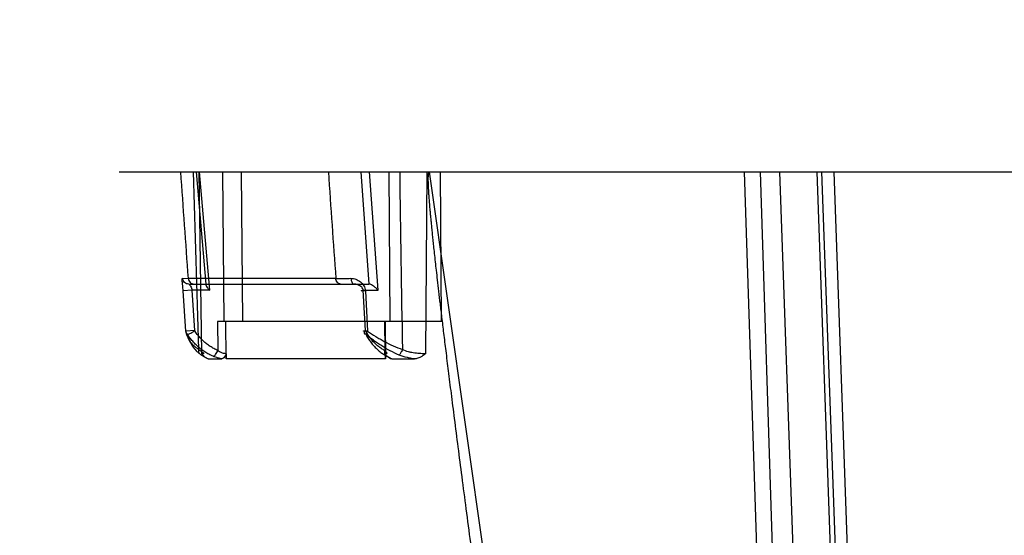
# Model space of a CAD drawing. Header units: millimetres. Extents: x 0 to 297, y 0 to 210.
# Tile 191 of 256: x 55.967 to 56.441, y 159.662 to 159.91. Entities that reach past the tile are written whole.
import ezdxf

# ---------------------------------------------------------------- set-up
doc = ezdxf.new("R2010")
doc.units = ezdxf.units.MM
doc.header["$LTSCALE"] = 16.335
doc.layers.get('0').update_dxf_attribs({"linetype": 'CONTINUOUS'})
doc.layers.add('AXES_REF', color=7, linetype='CONTINUOUS')
doc.layers.add('INTFCLR_144815', color=7, linetype='CONTINUOUS')

msp = doc.modelspace()

# ---------------------------------------------------------------- linework, layer by layer
at = {"color": 7, "linetype": 'Continuous'}
for radius in [5.8175, 5.817, 5.77975]:
    msp.add_circle((57.45473, 154.83398), radius, dxfattribs=at)
msp.add_arc((57.45473, 154.83398), 5.76, 278.277129, 261.722871, dxfattribs=at)
at = {"layer": 'AXES_REF', "color": 9, "linetype": 'Continuous'}
msp.add_circle((57.45473, 154.83398), 5.30671, dxfattribs=at)
at = {"layer": 'INTFCLR_144815', "color": 6, "linetype": 'Continuous'}
for p, q in [((56.01476, 159.83706), (57.07037, 159.83706)), ((56.05106, 159.76066), (56.04977, 159.78006)), ((56.13328, 159.76066), (56.1322, 159.78006)), ((56.16991, 159.76506), (56.06207, 159.76506)), ((56.06614, 159.74954), (56.06616, 159.74706)), ((56.1429, 159.74706), (56.14288, 159.74954)), ((56.05762, 159.74706), (56.06419, 159.74706)), ((56.1429, 159.74706), (56.14286, 159.74706)), ((56.14595, 159.74706), (56.1568, 159.74706))]:
    msp.add_line(p, q, dxfattribs=at)
at = {"layer": 'INTFCLR_144815', "color": 9, "linetype": 'Continuous'}
for p, q in [((56.0566, 159.78306), (56.05194, 159.83706)), ((56.05456, 159.74954), (56.05321, 159.83706)), ((56.05832, 159.78006), (56.0534, 159.83706)), ((56.06448, 159.83706), (56.06505, 159.76506)), ((56.07344, 159.83706), (56.07401, 159.76506)), ((56.13097, 159.83706), (56.13485, 159.78306)), ((56.13932, 159.78006), (56.13522, 159.83706)), ((56.14445, 159.83706), (56.14493, 159.76506)), ((56.16285, 159.83706), (56.16221, 159.74954)), ((56.16386, 159.83706), (56.27267, 159.0763)), ((56.16991, 159.76506), (56.16944, 159.83706)), ((56.31546, 159.83706), (56.33099, 159.36977)), ((56.3232, 159.83706), (56.33825, 159.36993)), ((56.33256, 159.83706), (56.3489, 159.36914)), ((56.35056, 159.83706), (56.36688, 159.36977)), ((56.36993, 159.36896), (56.35297, 159.83706)), ((56.35873, 159.83706), (56.37529, 159.36972)), ((56.04521, 159.78584), (56.04802, 159.78581)), ((56.119, 159.78581), (56.04802, 159.78581)), ((56.04817, 159.78306), (56.13486, 159.78306)), ((56.04977, 159.78006), (56.04553, 159.77987)), ((56.04681, 159.76047), (56.04553, 159.77987)), ((56.05832, 159.78006), (56.04977, 159.78006)), ((56.1322, 159.78006), (56.13932, 159.78006)), ((56.13325, 159.77987), (56.13428, 159.76047)), ((56.06207, 159.76506), (56.06218, 159.75112)), ((56.06619, 159.74706), (56.06605, 159.76506)), ((56.14244, 159.76506), (56.14253, 159.75112)), ((56.14275, 159.76506), (56.14286, 159.74706)), ((56.05106, 159.76066), (56.04681, 159.76047)), ((56.13341, 159.75892), (56.13428, 159.76047)), ((56.0544, 159.74892), (56.05762, 159.74706)), ((56.14286, 159.74706), (56.06619, 159.74706)), ((56.14369, 159.74832), (56.14595, 159.74706))]:
    msp.add_line(p, q, dxfattribs=at)
for centre, radius, start, end in [((45.01794, 159.01659), 11.05687, 3.98925, 4.255525), ((22.45153, 158.74101), 33.61676, 1.722695, 1.86843), ((63.72547, 160.34545), 7.62703, 183.821948, 184.207914), ((77.68622, 160.12231), 21.53838, 180.758821, 180.986196), ((56.1131, 162.53311), 2.74731, 270.12301, 270.27481)]:
    msp.add_arc(centre, radius, start, end, dxfattribs=at)
at = {"layer": 'INTFCLR_144815', "color": 7, "linetype": 'Continuous'}
msp.add_open_spline([(56.16386, 159.83706), (56.16351, 159.83707), (56.16345, 159.83591), (56.16334, 159.8349), (56.16333, 159.83352), (56.16335, 159.83224), (56.16339, 159.831), (56.16345, 159.82973), (56.16354, 159.82816), (56.16366, 159.82629), (56.16378, 159.82451), (56.16391, 159.82293), (56.16402, 159.82151), (56.16415, 159.81998), (56.1643, 159.81831), (56.16446, 159.81648), (56.16465, 159.8145), (56.16486, 159.81233), (56.16509, 159.80994), (56.16536, 159.80729), (56.16566, 159.8044), (56.16599, 159.80125), (56.16638, 159.79766), (56.16681, 159.79375), (56.16729, 159.78949), (56.16783, 159.78478), (56.16845, 159.77938), (56.16916, 159.77339), (56.16996, 159.76667), (56.17087, 159.75915), (56.17193, 159.75056), (56.17312, 159.74093), (56.17449, 159.73006), (56.17604, 159.71785), (56.17776, 159.70449), (56.17963, 159.69), (56.18164, 159.67463), (56.1838, 159.65827), (56.18606, 159.64115), (56.18844, 159.62333), (56.1909, 159.60491), (56.19348, 159.58575), (56.19619, 159.56572), (56.199, 159.54497), (56.20189, 159.52377), (56.20484, 159.50219), (56.20787, 159.48006), (56.21103, 159.45703), (56.21319, 159.44138), (56.2143, 159.43336)], degree=3, knots=[0, 0, 0, 0, 0.002642, 0.005444, 0.008855, 0.012324, 0.015058, 0.017945, 0.021701, 0.026657, 0.03176, 0.034814, 0.038335, 0.042252, 0.04618, 0.050697, 0.05575, 0.060856, 0.066728, 0.073506, 0.080481, 0.088089, 0.096891, 0.107105, 0.117023, 0.128542, 0.142028, 0.157035, 0.173004, 0.191956, 0.212854, 0.236738, 0.26349, 0.293619, 0.327404, 0.362747, 0.401313, 0.441639, 0.484396, 0.528547, 0.57414, 0.621368, 0.671028, 0.723065, 0.775714, 0.828741, 0.883548, 0.940364, 1, 1, 1, 1], dxfattribs=at)
at = {"layer": 'INTFCLR_144815', "color": 9, "linetype": 'Continuous'}
for points, knots in [([(56.04553, 159.77987), (56.0455, 159.78028), (56.04543, 159.78108), (56.04529, 159.78235), (56.04512, 159.78383), (56.04497, 159.78476), (56.04501, 159.78584), (56.04521, 159.78584)], [0, 0, 0, 0, 0.20381, 0.39603, 0.644827, 0.902071, 1, 1, 1, 1]), ([(56.04817, 159.78306), (56.04782, 159.78306), (56.04707, 159.7832), (56.0461, 159.78381), (56.04543, 159.78474), (56.04524, 159.78548), (56.04521, 159.78584)], [0, 0, 0, 0, 0.240119, 0.498612, 0.757936, 1, 1, 1, 1]), ([(56.04802, 159.78581), (56.04805, 159.78546), (56.04822, 159.78474), (56.04897, 159.78355), (56.05004, 159.78306), (56.0507, 159.78306)], [0, 0, 0, 0, 0.255612, 0.522137, 1, 1, 1, 1]), ([(56.04817, 159.78306), (56.04832, 159.78306), (56.04864, 159.7826), (56.04931, 159.78176), (56.04968, 159.78074), (56.04977, 159.78006)], [0, 0, 0, 0, 0.12976, 0.406106, 1, 1, 1, 1]), ([(56.12129, 159.78306), (56.12071, 159.78306), (56.11944, 159.7838), (56.11904, 159.78511), (56.119, 159.78581)], [0, 0, 0, 0, 0.455538, 1, 1, 1, 1]), ([(56.12628, 159.78584), (56.12667, 159.78584), (56.12749, 159.78576), (56.12868, 159.78542), (56.12982, 159.78489), (56.13088, 159.78418), (56.1318, 159.7833), (56.1328, 159.78194), (56.1332, 159.7807), (56.13325, 159.77987)], [0, 0, 0, 0, 0.11989, 0.243617, 0.369457, 0.497233, 0.624296, 0.751606, 1, 1, 1, 1]), ([(56.12628, 159.78584), (56.12629, 159.78549), (56.1264, 159.78446), (56.1271, 159.78306), (56.12785, 159.78306)], [0, 0, 0, 0, 0.318547, 1, 1, 1, 1]), ([(56.1322, 159.78006), (56.13214, 159.7806), (56.13163, 159.78146), (56.13016, 159.7826), (56.12881, 159.78306), (56.12785, 159.78306)], [0, 0, 0, 0, 0.290759, 0.485676, 1, 1, 1, 1]), ([(56.13325, 159.77987), (56.13304, 159.77986), (56.13247, 159.77984), (56.13039, 159.77981), (56.13186, 159.78003), (56.1322, 159.78006)], [0, 0, 0, 0, 0.202507, 0.666322, 1, 1, 1, 1]), ([(56.0531, 159.7516), (56.05266, 159.75186), (56.0518, 159.75241), (56.0503, 159.75365), (56.04877, 159.75543), (56.04749, 159.75785), (56.04699, 159.75959), (56.04681, 159.76047)], [0, 0, 0, 0, 0.138706, 0.271331, 0.520672, 0.759735, 1, 1, 1, 1]), ([(56.04757, 159.75892), (56.04796, 159.75892), (56.04868, 159.7592), (56.04984, 159.75979), (56.05062, 159.7603), (56.05106, 159.76066)], [0, 0, 0, 0, 0.295742, 0.566063, 1, 1, 1, 1]), ([(56.04757, 159.75892), (56.0478, 159.75793), (56.0484, 159.75599), (56.04982, 159.75328), (56.05145, 159.75127), (56.05304, 159.74985), (56.05393, 159.74922), (56.0544, 159.74892)], [0, 0, 0, 0, 0.244822, 0.487043, 0.735739, 0.865788, 1, 1, 1, 1]), ([(56.13428, 159.76047), (56.13385, 159.76045), (56.13328, 159.76041), (56.13261, 159.76046), (56.13237, 159.76042), (56.1322, 159.76053), (56.13254, 159.76056), (56.13277, 159.76061), (56.1331, 159.76064), (56.13328, 159.76066)], [0, 0, 0, 0, 0.42047, 0.561779, 0.643917, 0.663477, 0.715646, 0.83044, 1, 1, 1, 1]), ([(56.13328, 159.76066), (56.13297, 159.76038), (56.13214, 159.75973), (56.13304, 159.75891), (56.13341, 159.75892)], [0, 0, 0, 0, 0.522615, 1, 1, 1, 1]), ([(56.14253, 159.75112), (56.142, 159.75139), (56.14095, 159.752), (56.13945, 159.75307), (56.13802, 159.75431), (56.13668, 159.75569), (56.13543, 159.75722), (56.13429, 159.75888), (56.1336, 159.76005), (56.13328, 159.76066)], [0, 0, 0, 0, 0.13333, 0.269479, 0.4089, 0.551747, 0.697958, 0.847397, 1, 1, 1, 1]), ([(56.14949, 159.74892), (56.14803, 159.74953), (56.14516, 159.75088), (56.14173, 159.75287), (56.13907, 159.75462), (56.13648, 159.75644), (56.13462, 159.75791), (56.13341, 159.75892)], [0, 0, 0, 0, 0.24967, 0.500011, 0.625913, 0.751557, 1, 1, 1, 1]), ([(56.13428, 159.76047), (56.13555, 159.75956), (56.13752, 159.75826), (56.14022, 159.75664), (56.143, 159.75509), (56.14657, 159.75332), (56.14953, 159.75213), (56.15103, 159.7516)], [0, 0, 0, 0, 0.246444, 0.371597, 0.497352, 0.748401, 1, 1, 1, 1]), ([(56.0544, 159.74892), (56.05392, 159.74905), (56.05299, 159.74986), (56.05298, 159.75103), (56.0531, 159.7516)], [0, 0, 0, 0, 0.461114, 1, 1, 1, 1]), ([(56.0531, 159.7516), (56.05337, 159.75138), (56.05385, 159.75101), (56.05458, 159.75046), (56.05508, 159.75014), (56.05572, 159.7495), (56.05486, 159.74953), (56.05456, 159.74954)], [0, 0, 0, 0, 0.261118, 0.469774, 0.678869, 0.770528, 1, 1, 1, 1]), ([(56.05992, 159.74832), (56.0604, 159.74832), (56.0614, 159.74937), (56.06193, 159.75041), (56.06218, 159.75112)], [0, 0, 0, 0, 0.390085, 1, 1, 1, 1]), ([(56.06614, 159.74954), (56.06574, 159.74954), (56.06496, 159.74969), (56.06358, 159.75013), (56.06267, 159.75069), (56.06218, 159.75112)], [0, 0, 0, 0, 0.276807, 0.546408, 1, 1, 1, 1]), ([(56.14253, 159.75112), (56.14239, 159.75063), (56.14227, 159.74975), (56.14272, 159.74858), (56.1434, 159.74832), (56.14369, 159.74832)], [0, 0, 0, 0, 0.442967, 0.748897, 1, 1, 1, 1]), ([(56.14253, 159.75112), (56.14266, 159.75099), (56.14297, 159.75067), (56.1433, 159.75027), (56.14367, 159.74982), (56.14332, 159.7495), (56.14306, 159.74954), (56.14288, 159.74954)], [0, 0, 0, 0, 0.227475, 0.526327, 0.68835, 0.792953, 1, 1, 1, 1]), ([(56.15103, 159.7516), (56.15091, 159.7513), (56.15061, 159.75058), (56.15013, 159.74968), (56.14971, 159.74907), (56.14949, 159.74892)], [0, 0, 0, 0, 0.311887, 0.743582, 1, 1, 1, 1]), ([(56.1568, 159.74706), (56.15635, 159.74712), (56.15523, 159.74729), (56.15275, 159.74779), (56.15077, 159.7484), (56.14949, 159.74892)], [0, 0, 0, 0, 0.180072, 0.452234, 1, 1, 1, 1]), ([(56.16221, 159.74954), (56.16184, 159.74953), (56.16106, 159.74954), (56.15981, 159.74959), (56.15844, 159.74969), (56.157, 159.74985), (56.1555, 159.7501), (56.15347, 159.75058), (56.15197, 159.75113), (56.15103, 159.7516)], [0, 0, 0, 0, 0.09567, 0.206219, 0.326337, 0.454366, 0.586803, 0.723851, 1, 1, 1, 1]), ([(56.06419, 159.74706), (56.06356, 159.74718), (56.06252, 159.74742), (56.0611, 159.74786), (56.06031, 159.74816), (56.05992, 159.74832)], [0, 0, 0, 0, 0.428424, 0.719466, 1, 1, 1, 1])]:
    msp.add_open_spline(points, degree=3, knots=knots, dxfattribs=at)
at = {"layer": 'INTFCLR_144815', "color": 6, "linetype": 'Continuous'}
for points, knots in [([(56.0566, 159.78306), (56.05622, 159.78306), (56.05675, 159.78172), (56.05742, 159.78106), (56.058, 159.78039), (56.05832, 159.78006)], [0, 0, 0, 0, 0.314191, 0.617649, 1, 1, 1, 1]), ([(56.13932, 159.78006), (56.13898, 159.78047), (56.13828, 159.78119), (56.13721, 159.78206), (56.13611, 159.78273), (56.13531, 159.78306), (56.13486, 159.78306)], [0, 0, 0, 0, 0.287666, 0.549559, 0.752042, 1, 1, 1, 1]), ([(56.05992, 159.74832), (56.05923, 159.74862), (56.05786, 159.74928), (56.05588, 159.75045), (56.05398, 159.75181), (56.05218, 159.75335), (56.05049, 159.75506), (56.04894, 159.75691), (56.04801, 159.75823), (56.04757, 159.75892)], [0, 0, 0, 0, 0.136685, 0.275993, 0.417006, 0.561409, 0.70654, 0.852647, 1, 1, 1, 1]), ([(56.06218, 159.75112), (56.06154, 159.75139), (56.06029, 159.752), (56.05849, 159.75306), (56.05678, 159.7543), (56.05517, 159.75568), (56.05366, 159.75721), (56.05228, 159.75887), (56.05145, 159.76005), (56.05106, 159.76066)], [0, 0, 0, 0, 0.139665, 0.280192, 0.421876, 0.564774, 0.708801, 0.853867, 1, 1, 1, 1]), ([(56.13341, 159.75892), (56.13378, 159.75823), (56.13454, 159.75692), (56.13582, 159.75508), (56.1372, 159.7534), (56.13868, 159.75187), (56.14025, 159.7505), (56.14191, 159.74931), (56.14309, 159.74863), (56.14369, 159.74832)], [0, 0, 0, 0, 0.156022, 0.303695, 0.448127, 0.591149, 0.729129, 0.865341, 1, 1, 1, 1]), ([(56.05762, 159.74706), (56.05719, 159.74706), (56.05633, 159.7475), (56.0554, 159.74846), (56.05484, 159.74918), (56.05456, 159.74954)], [0, 0, 0, 0, 0.320986, 0.663583, 1, 1, 1, 1]), ([(56.06614, 159.74954), (56.06615, 159.74916), (56.0655, 159.74828), (56.06488, 159.74706), (56.06419, 159.74706)], [0, 0, 0, 0, 0.353257, 1, 1, 1, 1]), ([(56.14595, 159.74706), (56.14556, 159.74706), (56.14478, 159.74731), (56.14384, 159.74823), (56.14289, 159.74893), (56.14288, 159.74954)], [0, 0, 0, 0, 0.289071, 0.55427, 1, 1, 1, 1]), ([(56.16221, 159.74954), (56.16171, 159.74917), (56.16082, 159.74854), (56.15956, 159.7478), (56.15827, 159.74725), (56.15735, 159.74706), (56.1568, 159.74706)], [0, 0, 0, 0, 0.306663, 0.543319, 0.726276, 1, 1, 1, 1])]:
    msp.add_open_spline(points, degree=3, knots=knots, dxfattribs=at)
at = {"layer": 'INTFCLR_144815', "color": 9, "linetype": 'Continuous'}
msp.add_open_spline([(56.04681, 159.76047), (56.04681, 159.75989), (56.04713, 159.75928), (56.04757, 159.75892)], degree=3, dxfattribs=at)

doc.saveas('drawing.dxf')
